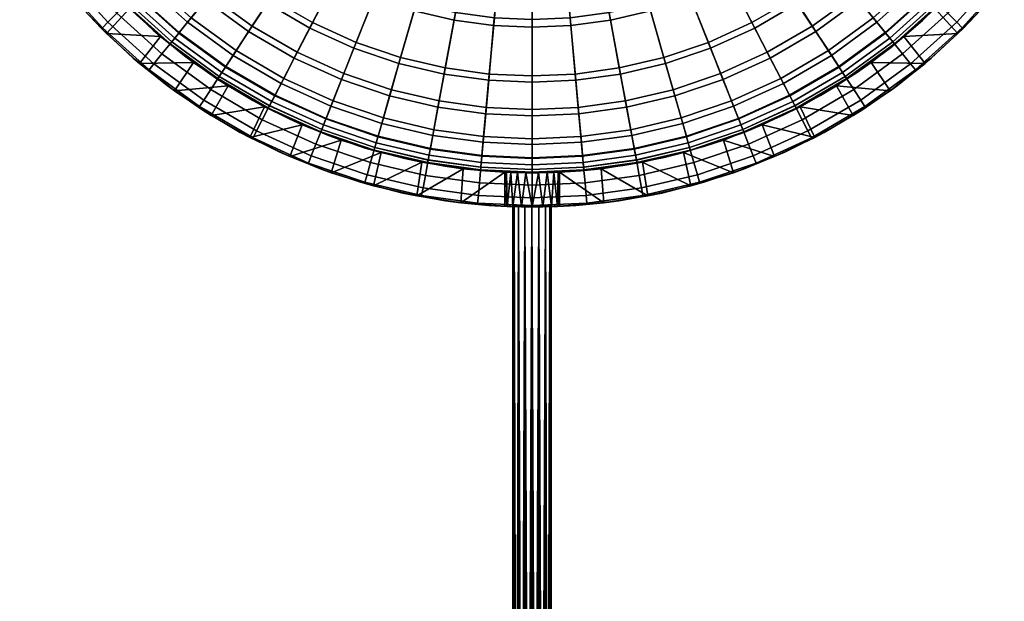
# Model space of a CAD drawing. Header units: millimetres. Extents: x -180 to -2, y -383 to 89.
# Tile 256 of 256: x -166 to -22, y -147 to -62. Entities that reach past the tile are written whole.
import ezdxf

# ---------------------------------------------------------------- set-up
doc = ezdxf.new("R2010")
doc.units = ezdxf.units.MM
doc.header["$MEASUREMENT"] = 0
doc.layers.add('Default', color=7, linetype='Continuous', true_color=0x000000)

msp = doc.modelspace()

# ---------------------------------------------------------------- meshes
at = {"layer": 'Default'}
mesh = msp.add_polyface(dxfattribs=at)
corners = [(-133.87, -48.44, 355.69), (-133.49, -47.93, 357.25), (-138.25, -44.46, 357.38), (-138.67, -44.93, 355.82), (-133.99, -48.56, 354), (-138.81, -45.04, 354.14), (-134, -48.56, 353.61), (-138.82, -45.04, 353.75), (-133.75, -47.97, 348.91), (-138.51, -44.49, 349.04), (-128.46, -50.87, 357.11), (-125.03, -44.87, 368.7), (-129.47, -42.28, 368.82), (-128.78, -51.41, 355.55), (-128.9, -51.54, 353.86), (-128.9, -51.53, 353.47), (-128.71, -50.91, 348.77), (-127.93, -49.15, 344.24), (-132.79, -46.31, 344.38), (-126.6, -46.38, 340.39), (-131.19, -43.7, 340.52), (-123.24, -53.25, 356.96), (-120.43, -46.96, 368.57), (-123.51, -53.81, 355.4), (-123.61, -53.95, 353.71), (-123.61, -53.94, 353.32), (-123.49, -53.29, 348.62), (-122.88, -51.45, 344.1), (-121.84, -48.55, 340.26), (-126.6, -47.1, 353.81), (-126.6, -47.09, 353.49), (-131.26, -44.37, 353.62), (-131.26, -44.38, 353.94), (-121.68, -48.82, 349.95), (-121.24, -47.48, 346.67), (-125.9, -45.36, 346.8), (-126.47, -46.64, 350.08), (-121.77, -49.29, 353.36), (-121.76, -49.3, 353.68), (-121.73, -49.24, 354.22), (-126.56, -47.04, 354.36), (-121.64, -49.05, 354.73), (-126.45, -46.86, 354.86), (-125.44, -52.63, 17.69), (-122.97, -48.85, 18.79), (-127.82, -45.31, 18.79), (-130.66, -48.82, 17.69), (-135.73, -55.07, 16.01), (-135.5, -44.47, 17.69), (-141.18, -50.15, 16.01), (-129.84, -59.37, 16.01), (-123.61, -63.01, 16.01), (-119.91, -55.86, 17.69), (-132.55, -63.51, 15.11), (-138.85, -58.91, 15.11), (-125.88, -67.4, 15.11), (-134.83, -67.01, 14.29), (-141.49, -62.15, 14.29), (-124.83, -51.7, 12.82), (-129.96, -47.95, 12.82), (-127.01, -44.32, 13.96), (-122.27, -47.78, 13.96), (-135.16, -54.36, 11.09), (-140.54, -49.51, 11.09), (-134.7, -43.67, 12.82), (-129.35, -58.61, 11.09), (-123.19, -62.2, 11.09), (-119.4, -54.87, 12.82), (-132.02, -62.71, 10.2), (-138.25, -58.16, 10.2), (-125.44, -66.55, 10.2), (-134.38, -66.31, 9.36), (-140.96, -61.5, 9.36), (-135.9, -68.63, 8.82), (-142.71, -63.66, 8.82)]
mesh.append_faces([[corners[k] for k in face] for face in [(0, 1, 2, 3), (4, 0, 3, 5), (6, 4, 5, 7), (8, 6, 7, 9), (10, 11, 12, 1), (13, 10, 1, 0), (14, 13, 0, 4), (15, 14, 4, 6), (16, 15, 6, 8), (17, 16, 8, 18), (19, 17, 18, 20), (21, 22, 11, 10), (23, 21, 10, 13), (24, 23, 13, 14), (25, 24, 14, 15), (26, 25, 15, 16), (27, 26, 16, 17), (28, 27, 17, 19), (29, 30, 31, 32), (33, 34, 35, 36), (37, 33, 36, 30), (38, 37, 30, 29), (39, 38, 29, 40), (41, 39, 40, 42), (43, 44, 45, 46), (47, 46, 48, 49), (50, 43, 46, 47), (51, 52, 43, 50), (53, 50, 47, 54), (55, 51, 50, 53), (56, 53, 54, 57), (58, 59, 60, 61), (62, 63, 64, 59), (65, 62, 59, 58), (66, 65, 58, 67), (68, 69, 62, 65), (70, 68, 65, 66), (71, 72, 69, 68), (73, 74, 72, 71)]])
mesh = msp.add_polyface(dxfattribs=at)
corners = [(-145.45, -64.25), (-148.54, -68.19), (-153.35, -63.82), (-154.2, -55.68), (-161.96, -54.1), (-158.08, -50.94), (-165.71, -48.79), (-149.98, -60.13), (-157.83, -59.12), (-156.03, -52.77, 13.52), (-153.18, -50.46, 14.29), (-158.03, -43.81, 14.29), (-161.11, -45.82, 13.52), (-150.23, -59.2, 13.52), (-147.64, -56.61, 14.29), (-157.83, -54.23, 12.29), (-163.04, -47.08, 12.29), (-151.87, -60.84, 12.29), (-159.25, -55.39, 10.34), (-164.58, -48.09, 10.34), (-153.17, -62.14, 10.34), (-160.14, -56.11, 7.71), (-165.54, -48.71, 7.71), (-153.97, -62.95, 7.71), (-147.14, -69.11, 7.71), (-146.42, -68.22, 10.34), (-158.44, -58.42, 6.06), (-154.11, -63.08, 6.06), (-149.44, -67.42, 6.06), (-166.07, -48.23, 6.06), (-162.44, -53.46, 6.06), (-149.01, -57.98, 8.82), (-154.69, -51.68, 8.82), (-152.53, -49.93, 9.36), (-147.05, -56.02, 9.36), (-154.76, -51.74, 8.79), (-159.73, -44.92, 8.79), (-159.66, -44.87, 8.82), (-149.07, -58.04, 8.79), (-155.49, -52.33, 8.3), (-160.52, -45.43, 8.3), (-149.74, -58.71, 8.3), (-156.04, -52.78, 7.54), (-161.11, -45.82, 7.54), (-150.24, -59.21, 7.54), (-156.34, -53.02, 6.71), (-161.44, -46.03, 6.71), (-150.51, -59.48, 6.71), (-158.66, -50.16, 5.89), (-162.05, -45.24, 5.89), (-154.94, -54.83, 5.89), (-150.89, -59.22, 5.89), (-158.08, -50.94), (-158.66, -50.16, 5.89), (-154.94, -54.83, 5.89), (-154.2, -55.68), (-150.89, -59.22, 5.89), (-149.98, -60.13), (-165.71, -48.79), (-161.96, -54.1), (-162.44, -53.46, 6.06), (-166.07, -48.23, 6.06), (-157.83, -59.12), (-153.35, -63.82), (-154.11, -63.08, 6.06), (-158.44, -58.42, 6.06), (-148.54, -68.19), (-149.44, -67.42, 6.06)]
mesh.append_faces([[corners[k] for k in face] for face in [(0, 1, 2, 2), (3, 4, 5, 5), (6, 5, 4, 4), (3, 7, 8, 8), (2, 8, 7, 7), (4, 3, 8, 8), (9, 10, 11, 12), (13, 14, 10, 9), (15, 9, 12, 16), (17, 13, 9, 15), (18, 15, 16, 19), (20, 17, 15, 18), (21, 18, 19, 22), (23, 20, 18, 21), (24, 25, 20, 23), (23, 21, 26, 27), (24, 23, 27, 28), (29, 30, 22, 22), (30, 21, 22, 22), (21, 30, 26, 26), (31, 32, 33, 34), (35, 36, 37, 32), (38, 35, 32, 31), (39, 40, 36, 35), (41, 39, 35, 38), (42, 43, 40, 39), (44, 42, 39, 41), (45, 46, 43, 42), (47, 45, 42, 44), (45, 48, 49, 46), (48, 45, 50, 50), (47, 50, 45, 45), (50, 47, 51, 51), (52, 53, 54, 55), (55, 54, 56, 57), (58, 59, 60, 61), (62, 63, 64, 65), (63, 66, 67, 64), (59, 62, 65, 60)]])
mesh = msp.add_polyface(dxfattribs=at)
corners = [(-135.55, -71.47), (-138.03, -75.82), (-143.42, -72.2), (-140.63, -68.04), (-148.54, -68.19), (-145.45, -64.25), (-153.35, -63.82), (-149.98, -60.13), (-144.68, -53.65, 15.11), (-141.18, -50.15, 16.01), (-146.09, -44.71, 16.01), (-149.93, -47.82, 15.11), (-138.85, -58.91, 15.11), (-135.73, -55.07, 16.01), (-147.64, -56.61, 14.29), (-153.18, -50.46, 14.29), (-141.49, -62.15, 14.29), (-143.8, -65, 13.52), (-150.23, -59.2, 13.52), (-136.85, -70.08, 13.52), (-134.83, -67.01, 14.29), (-145.26, -66.8, 12.29), (-151.87, -60.84, 12.29), (-138.11, -72.01, 12.29), (-146.42, -68.22, 10.34), (-153.17, -62.14, 10.34), (-139.12, -73.55, 10.34), (-139.74, -74.51, 7.71), (-147.14, -69.11, 7.71), (-144.49, -71.41, 6.06), (-139.26, -75.04, 6.06), (-149.44, -67.42, 6.06), (-144, -52.98, 10.2), (-149.19, -47.22, 10.2), (-145.39, -44.13, 11.09), (-140.54, -49.51, 11.09), (-138.25, -58.16, 10.2), (-135.16, -54.36, 11.09), (-147.05, -56.02, 9.36), (-152.53, -49.93, 9.36), (-140.96, -61.5, 9.36), (-142.71, -63.66, 8.82), (-149.01, -57.98, 8.82), (-142.77, -63.73, 8.79), (-149.07, -58.04, 8.79), (-135.95, -68.71, 8.79), (-135.9, -68.63, 8.82), (-143.36, -64.46, 8.3), (-149.74, -58.71, 8.3), (-136.46, -69.49, 8.3), (-143.81, -65.01, 7.54), (-150.24, -59.21, 7.54), (-136.85, -70.08, 7.54), (-144.05, -65.31, 6.71), (-150.51, -59.48, 6.71), (-137.06, -70.41, 6.71), (-146.55, -63.31, 5.89), (-150.89, -59.22, 5.89), (-137.04, -70.52, 5.89), (-141.92, -67.08, 5.89), (-145.45, -64.25), (-146.55, -63.31, 5.89), (-141.92, -67.08, 5.89), (-140.63, -68.04), (-137.04, -70.52, 5.89), (-135.55, -71.47), (-149.98, -60.13), (-150.89, -59.22, 5.89), (-143.42, -72.2), (-138.03, -75.82), (-139.26, -75.04, 6.06), (-144.49, -71.41, 6.06), (-148.54, -68.19), (-149.44, -67.42, 6.06)]
mesh.append_faces([[corners[k] for k in face] for face in [(0, 1, 2, 2), (3, 0, 2, 2), (4, 5, 3, 3), (5, 6, 7, 7), (4, 3, 2, 2), (8, 9, 10, 11), (12, 13, 9, 8), (14, 8, 11, 15), (16, 12, 8, 14), (17, 16, 14, 18), (19, 20, 16, 17), (21, 17, 18, 22), (23, 19, 17, 21), (24, 21, 22, 25), (26, 23, 21, 24), (27, 26, 24, 28), (27, 28, 29, 30), (28, 31, 29, 29), (32, 33, 34, 35), (36, 32, 35, 37), (38, 39, 33, 32), (40, 38, 32, 36), (41, 42, 38, 40), (43, 44, 42, 41), (45, 43, 41, 46), (47, 48, 44, 43), (49, 47, 43, 45), (50, 51, 48, 47), (52, 50, 47, 49), (53, 54, 51, 50), (55, 53, 50, 52), (53, 56, 57, 54), (55, 58, 59, 53), (56, 53, 59, 59), (60, 61, 62, 63), (63, 62, 64, 65), (66, 67, 61, 60), (68, 69, 70, 71), (72, 68, 71, 73)]])
mesh = msp.add_polyface(dxfattribs=at)
corners = [(-41.42, -68.04), (-38.64, -72.2), (-46.51, -71.47), (-59.09, -48.85, 18.79), (-61.71, -44.84, 20.18), (-66.42, -47.59, 20.18), (-64.22, -51.85, 18.79), (-56.62, -52.63, 17.69), (-62.15, -55.86, 17.69), (-51.39, -48.82, 17.69), (-54.24, -45.31, 18.79), (-58.45, -63.01, 16.01), (-67.88, -58.47, 17.69), (-64.92, -65.95, 16.01), (-52.22, -59.37, 16.01), (-46.32, -55.07, 16.01), (-40.87, -50.15, 16.01), (-46.56, -44.47, 17.69), (-56.18, -67.4, 15.11), (-63.1, -70.55, 15.11), (-49.51, -63.51, 15.11), (-43.2, -58.91, 15.11), (-54.26, -71.11, 14.29), (-61.56, -74.43, 14.29), (-47.22, -67.01, 14.29), (-40.57, -62.15, 14.29), (-45.21, -70.08, 13.52), (-52.57, -74.37, 13.52), (-38.25, -65, 13.52), (-59.79, -47.78, 13.96), (-64.81, -50.71, 13.96), (-67.1, -46.28, 15.4), (-62.52, -43.6, 15.4), (-57.23, -51.7, 12.82), (-62.66, -54.87, 12.82), (-52.1, -47.95, 12.82), (-55.04, -44.32, 13.96), (-52.71, -58.61, 11.09), (-58.87, -62.2, 11.09), (-46.89, -54.36, 11.09), (-41.52, -49.51, 11.09), (-47.35, -43.67, 12.82), (-56.62, -66.55, 10.2), (-63.45, -69.66, 10.2), (-65.25, -65.11, 11.09), (-50.03, -62.71, 10.2), (-43.81, -58.16, 10.2), (-38.05, -52.98, 10.2), (-54.64, -70.37, 9.36), (-61.87, -73.66, 9.36), (-47.68, -66.31, 9.36), (-41.1, -61.5, 9.36), (-46.16, -68.63, 8.82), (-53.37, -72.84, 8.82), (-39.35, -63.66, 8.82), (-46.11, -68.71, 8.79), (-53.33, -72.92, 8.79), (-39.29, -63.73, 8.79), (-45.6, -69.49, 8.3), (-52.89, -73.75, 8.3), (-38.7, -64.46, 8.3), (-45.21, -70.08, 7.54), (-52.57, -74.38, 7.54), (-45, -70.41, 6.71), (-38.01, -65.31, 6.71), (-43.58, -69.56, 5.89), (-48.81, -72.86, 5.89), (-46.51, -71.47), (-48.81, -72.86, 5.89), (-43.58, -69.56, 5.89), (-41.42, -68.04)]
mesh.append_faces([[corners[k] for k in face] for face in [(0, 1, 2, 2), (3, 4, 5, 6), (7, 3, 6, 8), (9, 10, 3, 7), (11, 8, 12, 13), (14, 7, 8, 11), (15, 9, 7, 14), (16, 17, 9, 15), (18, 11, 13, 19), (20, 14, 11, 18), (21, 15, 14, 20), (22, 18, 19, 23), (24, 20, 18, 22), (25, 21, 20, 24), (26, 24, 22, 27), (28, 25, 24, 26), (29, 30, 31, 32), (33, 34, 30, 29), (35, 33, 29, 36), (37, 38, 34, 33), (39, 37, 33, 35), (40, 39, 35, 41), (42, 43, 44, 38), (45, 42, 38, 37), (46, 45, 37, 39), (47, 46, 39, 40), (48, 49, 43, 42), (50, 48, 42, 45), (51, 50, 45, 46), (52, 53, 48, 50), (54, 52, 50, 51), (55, 56, 53, 52), (57, 55, 52, 54), (58, 59, 56, 55), (60, 58, 55, 57), (61, 62, 59, 58), (63, 64, 65, 65), (65, 66, 63, 63), (67, 68, 69, 70)]])
mesh = msp.add_polyface(dxfattribs=at)
corners = [(-80.91, -53.95, 352.52), (-80.91, -53.81, 354.21), (-86.29, -55.64, 354.36), (-86.3, -55.78, 352.67), (-80.92, -53.94, 352.13), (-86.31, -55.77, 352.28), (-80.41, -57.39, 18.79), (-81.28, -52.68, 20.18), (-86.21, -53.36, 20.18), (-85.78, -58.13, 18.79), (-74.97, -56.12, 18.79), (-76.29, -51.51, 20.18), (-79.59, -61.84, 17.69), (-85.38, -62.63, 17.69), (-73.72, -60.46, 17.69), (-67.88, -58.47, 17.69), (-69.54, -54.27, 18.79), (-62.15, -55.86, 17.69), (-64.22, -51.85, 18.79), (-78.12, -69.74, 16.01), (-84.66, -70.64, 16.01), (-71.51, -68.19, 16.01), (-64.92, -65.95, 16.01), (-77.22, -74.61, 15.11), (-84.21, -75.57, 15.11), (-70.15, -72.95, 15.11), (-63.1, -70.55, 15.11), (-76.46, -78.72, 14.29), (-83.84, -79.73, 14.29), (-69, -76.96, 14.29), (-61.56, -74.43, 14.29), (-60.21, -77.85, 13.52), (-67.99, -80.5, 13.52), (-80.64, -56.14, 13.96), (-85.9, -56.86, 13.96), (-86.35, -51.89, 15.4), (-81.55, -51.23, 15.4), (-79.79, -60.73, 12.82), (-85.48, -61.52, 12.82), (-74.03, -59.38, 12.82), (-75.32, -54.89, 13.96), (-68.29, -57.43, 12.82), (-70.01, -53.08, 13.96), (-62.66, -54.87, 12.82), (-64.81, -50.71, 13.96), (-78.29, -68.85, 11.09), (-84.74, -69.74, 11.09), (-71.76, -67.32, 11.09), (-65.25, -65.11, 11.09), (-58.87, -62.2, 11.09), (-77.4, -73.67, 10.2), (-84.3, -74.62, 10.2), (-70.41, -72.03, 10.2), (-63.45, -69.66, 10.2), (-76.61, -77.9, 9.36), (-83.91, -78.9, 9.36), (-69.23, -76.16, 9.36), (-61.87, -73.66, 9.36), (-68.47, -78.83, 8.82), (-76.11, -80.63, 8.82), (-60.85, -76.24, 8.82), (-60.81, -76.32, 8.79), (-68.44, -78.92, 8.79), (-60.47, -77.2, 8.3), (-68.18, -79.82, 8.3), (-60.21, -77.85, 7.54), (-67.99, -80.5, 7.54), (-60.06, -78.21, 6.71), (-67.88, -80.87, 6.71)]
mesh.append_faces([[corners[k] for k in face] for face in [(0, 1, 2, 3), (4, 0, 3, 5), (6, 7, 8, 9), (10, 11, 7, 6), (12, 6, 9, 13), (14, 10, 6, 12), (15, 16, 10, 14), (17, 18, 16, 15), (19, 12, 13, 20), (21, 14, 12, 19), (22, 15, 14, 21), (23, 19, 20, 24), (25, 21, 19, 23), (26, 22, 21, 25), (27, 23, 24, 28), (29, 25, 23, 27), (30, 26, 25, 29), (31, 30, 29, 32), (33, 34, 35, 36), (37, 38, 34, 33), (39, 37, 33, 40), (41, 39, 40, 42), (43, 41, 42, 44), (45, 46, 38, 37), (47, 45, 37, 39), (48, 47, 39, 41), (49, 48, 41, 43), (50, 51, 46, 45), (52, 50, 45, 47), (53, 52, 47, 48), (54, 55, 51, 50), (56, 54, 50, 52), (57, 56, 52, 53), (58, 59, 54, 56), (60, 58, 56, 57), (61, 62, 58, 60), (63, 64, 62, 61), (65, 66, 64, 63), (67, 68, 66, 65)]])
mesh = msp.add_polyface(dxfattribs=at)
corners = [(-33.52, -68.19), (-38.64, -72.2), (-41.42, -68.04), (-28.71, -63.82), (-36.61, -64.25), (-32.08, -60.13), (-24.23, -59.12), (-27.86, -55.68), (-34.42, -56.61, 14.29), (-37.38, -53.65, 15.11), (-43.2, -58.91, 15.11), (-40.57, -62.15, 14.29), (-31.82, -59.2, 13.52), (-38.25, -65, 13.52), (-36.8, -66.8, 12.29), (-45.21, -70.08, 13.52), (-43.95, -72.01, 12.29), (-30.19, -60.84, 12.29), (-35.64, -68.22, 10.34), (-42.94, -73.55, 10.34), (-28.89, -62.14, 10.34), (-22.8, -55.39, 10.34), (-24.23, -54.23, 12.29), (-34.92, -69.11, 7.71), (-42.32, -74.51, 7.71), (-28.08, -62.95, 7.71), (-21.92, -56.11, 7.71), (-42.8, -75.04, 6.06), (-37.57, -71.41, 6.06), (-32.61, -67.42, 6.06), (-27.95, -63.08, 6.06), (-23.61, -58.42, 6.06), (-35.01, -56.02, 9.36), (-41.1, -61.5, 9.36), (-43.81, -58.16, 10.2), (-38.05, -52.98, 10.2), (-33.05, -57.98, 8.82), (-39.35, -63.66, 8.82), (-32.98, -58.04, 8.79), (-39.29, -63.73, 8.79), (-32.32, -58.71, 8.3), (-38.7, -64.46, 8.3), (-38.25, -65.01, 7.54), (-45.21, -70.08, 7.54), (-45.6, -69.49, 8.3), (-31.82, -59.21, 7.54), (-38.01, -65.31, 6.71), (-45, -70.41, 6.71), (-31.55, -59.48, 6.71), (-33.91, -61.87, 5.89), (-38.6, -65.89, 5.89), (-43.58, -69.56, 5.89), (-29.52, -57.51, 5.89), (-41.42, -68.04), (-43.58, -69.56, 5.89), (-38.6, -65.89, 5.89), (-36.61, -64.25), (-32.08, -60.13), (-33.91, -61.87, 5.89), (-29.52, -57.51, 5.89), (-27.86, -55.68), (-44.03, -75.82), (-38.64, -72.2), (-37.57, -71.41, 6.06), (-42.8, -75.04, 6.06), (-33.52, -68.19), (-32.61, -67.42, 6.06), (-28.71, -63.82), (-24.23, -59.12), (-23.61, -58.42, 6.06), (-27.95, -63.08, 6.06)]
mesh.append_faces([[corners[k] for k in face] for face in [(0, 1, 2, 2), (3, 0, 4, 4), (2, 4, 0, 0), (5, 3, 4, 4), (6, 5, 7, 7), (3, 5, 6, 6), (8, 9, 10, 11), (12, 8, 11, 13), (14, 13, 15, 16), (17, 12, 13, 14), (18, 14, 16, 19), (20, 17, 14, 18), (21, 22, 17, 20), (23, 18, 19, 24), (25, 20, 18, 23), (26, 21, 20, 25), (23, 24, 27, 28), (25, 23, 29, 30), (26, 25, 30, 31), (23, 28, 29, 29), (32, 33, 34, 35), (36, 37, 33, 32), (38, 39, 37, 36), (40, 41, 39, 38), (42, 43, 44, 41), (45, 42, 41, 40), (46, 47, 43, 42), (48, 46, 42, 45), (46, 48, 49, 49), (46, 50, 51, 51), (49, 50, 46, 46), (52, 49, 48, 48), (53, 54, 55, 56), (57, 58, 59, 60), (56, 55, 58, 57), (61, 62, 63, 64), (62, 65, 66, 63), (67, 68, 69, 70), (65, 67, 70, 66)]])
mesh = msp.add_polyface(dxfattribs=at)
corners = [(-112.81, -57.05, 353.41), (-112.74, -56.91, 355.1), (-118.13, -55.64, 355.25), (-118.22, -55.78, 353.56), (-112.82, -57.04, 353.02), (-118.22, -55.77, 353.17), (-107.41, -57.64, 354.95), (-107.31, -57.04, 356.52), (-112.58, -56.31, 356.67), (-107.47, -57.79, 353.26), (-107.48, -57.78, 352.87), (-107.55, -57.08, 348.18), (-112.82, -56.35, 348.32), (-102.21, -57.88, 354.8), (-102.17, -57.27, 356.38), (-102.26, -58.02, 353.12), (-102.27, -58.01, 352.73), (-102.4, -57.31, 348.03), (-102.52, -55.33, 343.53), (-107.49, -55.11, 343.67), (-108.33, -60.46, 17.69), (-107.09, -56.12, 18.79), (-112.51, -54.27, 18.79), (-114.18, -58.47, 17.69), (-102.47, -61.84, 17.69), (-101.65, -57.39, 18.79), (-117.14, -65.95, 16.01), (-119.91, -55.86, 17.69), (-123.61, -63.01, 16.01), (-110.55, -68.19, 16.01), (-103.93, -69.74, 16.01), (-118.96, -70.55, 15.11), (-125.88, -67.4, 15.11), (-111.91, -72.95, 15.11), (-104.83, -74.61, 15.11), (-113.06, -76.96, 14.29), (-120.5, -74.43, 14.29), (-105.6, -78.72, 14.29), (-114.07, -80.5, 13.52), (-121.85, -77.85, 13.52), (-106.26, -82.33, 13.52), (-102.27, -60.73, 12.82), (-108.02, -59.38, 12.82), (-106.74, -54.89, 13.96), (-101.42, -56.14, 13.96), (-116.8, -65.11, 11.09), (-123.19, -62.2, 11.09), (-119.4, -54.87, 12.82), (-113.76, -57.43, 12.82), (-110.3, -67.32, 11.09), (-103.77, -68.85, 11.09), (-118.61, -69.66, 10.2), (-125.44, -66.55, 10.2), (-111.64, -72.03, 10.2), (-104.66, -73.67, 10.2), (-112.83, -76.16, 9.36), (-120.19, -73.66, 9.36), (-105.44, -77.9, 9.36), (-113.59, -78.83, 8.82), (-121.21, -76.24, 8.82), (-105.95, -80.63, 8.82), (-113.62, -78.92, 8.79), (-121.24, -76.32, 8.79), (-113.87, -79.82, 8.3), (-121.59, -77.2, 8.3), (-114.07, -80.5, 7.54), (-121.85, -77.85, 7.54), (-114.17, -80.87, 6.71), (-121.99, -78.21, 6.71), (-115.47, -80.58, 5.89), (-121.12, -78.64, 5.89)]
mesh.append_faces([[corners[k] for k in face] for face in [(0, 1, 2, 3), (4, 0, 3, 5), (6, 7, 8, 1), (9, 6, 1, 0), (10, 9, 0, 4), (11, 10, 4, 12), (13, 14, 7, 6), (15, 13, 6, 9), (16, 15, 9, 10), (17, 16, 10, 11), (18, 17, 11, 19), (20, 21, 22, 23), (24, 25, 21, 20), (26, 23, 27, 28), (29, 20, 23, 26), (30, 24, 20, 29), (31, 26, 28, 32), (33, 29, 26, 31), (34, 30, 29, 33), (35, 33, 31, 36), (37, 34, 33, 35), (38, 35, 36, 39), (40, 37, 35, 38), (41, 42, 43, 44), (45, 46, 47, 48), (49, 45, 48, 42), (50, 49, 42, 41), (51, 52, 46, 45), (53, 51, 45, 49), (54, 53, 49, 50), (55, 56, 51, 53), (57, 55, 53, 54), (58, 59, 56, 55), (60, 58, 55, 57), (61, 62, 59, 58), (63, 64, 62, 61), (65, 66, 64, 63), (67, 68, 66, 65), (67, 69, 70, 68)]])
mesh = msp.add_polyface(dxfattribs=at)
corners = [(-97.01, -57.64, 354.66), (-97.02, -57.04, 356.23), (-102.17, -57.27, 356.38), (-102.21, -57.88, 354.8), (-97.05, -57.79, 352.97), (-102.26, -58.02, 353.12), (-97.06, -57.78, 352.58), (-102.27, -58.01, 352.73), (-97.25, -57.08, 347.89), (-102.4, -57.31, 348.03), (-97.55, -55.11, 343.39), (-102.52, -55.33, 343.53), (-91.68, -56.91, 354.51), (-91.75, -56.31, 356.09), (-91.7, -57.05, 352.82), (-91.72, -57.04, 352.43), (-91.97, -56.35, 347.74), (-86.29, -55.64, 354.36), (-86.41, -55.06, 355.94), (-86.3, -55.78, 352.67), (-86.31, -55.77, 352.28), (-86.64, -55.1, 347.59), (-96.68, -62.63, 17.69), (-96.27, -58.13, 18.79), (-101.65, -57.39, 18.79), (-102.47, -61.84, 17.69), (-91.03, -62.89, 17.69), (-91.03, -58.37, 18.79), (-85.38, -62.63, 17.69), (-85.78, -58.13, 18.79), (-97.4, -70.64, 16.01), (-103.93, -69.74, 16.01), (-91.03, -70.93, 16.01), (-84.66, -70.64, 16.01), (-97.85, -75.57, 15.11), (-104.83, -74.61, 15.11), (-91.03, -75.87, 15.11), (-84.21, -75.57, 15.11), (-98.22, -79.73, 14.29), (-105.6, -78.72, 14.29), (-91.03, -80.05, 14.29), (-83.84, -79.73, 14.29), (-96.58, -61.52, 12.82), (-102.27, -60.73, 12.82), (-101.42, -56.14, 13.96), (-96.16, -56.86, 13.96), (-91.03, -61.77, 12.82), (-91.03, -57.09, 13.96), (-85.48, -61.52, 12.82), (-85.9, -56.86, 13.96), (-97.32, -69.74, 11.09), (-103.77, -68.85, 11.09), (-91.03, -70.02, 11.09), (-84.74, -69.74, 11.09), (-97.76, -74.62, 10.2), (-104.66, -73.67, 10.2), (-91.03, -74.92, 10.2), (-84.3, -74.62, 10.2), (-98.15, -78.9, 9.36), (-105.44, -77.9, 9.36), (-91.03, -79.22, 9.36), (-83.91, -78.9, 9.36), (-91.03, -82, 8.82), (-98.4, -81.66, 8.82), (-83.66, -81.66, 8.82)]
mesh.append_faces([[corners[k] for k in face] for face in [(0, 1, 2, 3), (4, 0, 3, 5), (6, 4, 5, 7), (8, 6, 7, 9), (10, 8, 9, 11), (12, 13, 1, 0), (14, 12, 0, 4), (15, 14, 4, 6), (16, 15, 6, 8), (17, 18, 13, 12), (19, 17, 12, 14), (20, 19, 14, 15), (21, 20, 15, 16), (22, 23, 24, 25), (26, 27, 23, 22), (28, 29, 27, 26), (30, 22, 25, 31), (32, 26, 22, 30), (33, 28, 26, 32), (34, 30, 31, 35), (36, 32, 30, 34), (37, 33, 32, 36), (38, 34, 35, 39), (40, 36, 34, 38), (41, 37, 36, 40), (42, 43, 44, 45), (46, 42, 45, 47), (48, 46, 47, 49), (50, 51, 43, 42), (52, 50, 42, 46), (53, 52, 46, 48), (54, 55, 51, 50), (56, 54, 50, 52), (57, 56, 52, 53), (58, 59, 55, 54), (60, 58, 54, 56), (61, 60, 56, 57), (62, 63, 58, 60), (64, 62, 60, 61)]])
mesh = msp.add_polyface(dxfattribs=at)
corners = [(-135.55, -71.47), (-130.24, -74.52), (-138.03, -75.82), (-132.38, -79.04), (-124.71, -77.17), (-126.52, -81.84), (-119.01, -79.42), (-127.8, -71.11, 14.29), (-125.88, -67.4, 15.11), (-132.55, -63.51, 15.11), (-134.83, -67.01, 14.29), (-120.5, -74.43, 14.29), (-118.96, -70.55, 15.11), (-129.48, -74.37, 13.52), (-136.85, -70.08, 13.52), (-121.85, -77.85, 13.52), (-130.55, -76.43, 12.29), (-138.11, -72.01, 12.29), (-122.7, -80, 12.29), (-131.39, -78.06, 10.34), (-139.12, -73.55, 10.34), (-123.38, -81.71, 10.34), (-131.91, -79.07, 7.71), (-139.74, -74.51, 7.71), (-123.8, -82.77, 7.71), (-128.09, -81.14, 6.06), (-122.2, -83.58, 6.06), (-139.26, -75.04, 6.06), (-133.78, -78.29, 6.06), (-127.41, -70.37, 9.36), (-134.38, -66.31, 9.36), (-132.02, -62.71, 10.2), (-125.44, -66.55, 10.2), (-120.19, -73.66, 9.36), (-118.61, -69.66, 10.2), (-128.69, -72.84, 8.82), (-135.9, -68.63, 8.82), (-121.21, -76.24, 8.82), (-128.73, -72.92, 8.79), (-135.95, -68.71, 8.79), (-121.24, -76.32, 8.79), (-129.16, -73.75, 8.3), (-136.46, -69.49, 8.3), (-121.59, -77.2, 8.3), (-129.49, -74.38, 7.54), (-136.85, -70.08, 7.54), (-121.85, -77.85, 7.54), (-129.66, -74.72, 6.71), (-137.06, -70.41, 6.71), (-121.99, -78.21, 6.71), (-131.93, -73.6, 5.89), (-137.04, -70.52, 5.89), (-121.12, -78.64, 5.89), (-126.62, -76.31, 5.89), (-130.24, -74.52), (-131.93, -73.6, 5.89), (-126.62, -76.31, 5.89), (-124.71, -77.17), (-121.12, -78.64, 5.89), (-119.01, -79.42), (-135.55, -71.47), (-137.04, -70.52, 5.89), (-138.03, -75.82), (-132.38, -79.04), (-133.78, -78.29, 6.06), (-139.26, -75.04, 6.06), (-126.52, -81.84), (-120.47, -84.21), (-122.2, -83.58, 6.06), (-128.09, -81.14, 6.06)]
mesh.append_faces([[corners[k] for k in face] for face in [(0, 1, 2, 2), (3, 4, 5, 5), (2, 1, 3, 3), (1, 4, 3, 3), (6, 5, 4, 4), (7, 8, 9, 10), (11, 12, 8, 7), (13, 7, 10, 14), (15, 11, 7, 13), (16, 13, 14, 17), (18, 15, 13, 16), (19, 16, 17, 20), (21, 18, 16, 19), (22, 19, 20, 23), (24, 21, 19, 22), (24, 22, 25, 26), (22, 23, 27, 28), (22, 28, 25, 25), (29, 30, 31, 32), (33, 29, 32, 34), (35, 36, 30, 29), (37, 35, 29, 33), (38, 39, 36, 35), (40, 38, 35, 37), (41, 42, 39, 38), (43, 41, 38, 40), (44, 45, 42, 41), (46, 44, 41, 43), (47, 48, 45, 44), (49, 47, 44, 46), (47, 50, 51, 48), (49, 52, 53, 47), (53, 50, 47, 47), (54, 55, 56, 57), (57, 56, 58, 59), (60, 61, 55, 54), (62, 63, 64, 65), (66, 67, 68, 69), (63, 66, 69, 64)]])
mesh = msp.add_polyface(dxfattribs=at)
corners = [(-55.54, -81.84), (-61.59, -84.21), (-63.05, -79.42), (-49.67, -79.04), (-57.35, -77.17), (-44.03, -75.82), (-51.82, -74.52), (-46.51, -71.47), (-38.64, -72.2), (-52.57, -74.37, 13.52), (-54.26, -71.11, 14.29), (-61.56, -74.43, 14.29), (-60.21, -77.85, 13.52), (-59.36, -80, 12.29), (-67.99, -80.5, 13.52), (-67.35, -82.72, 12.29), (-51.51, -76.43, 12.29), (-43.95, -72.01, 12.29), (-45.21, -70.08, 13.52), (-58.68, -81.71, 10.34), (-66.85, -84.49, 10.34), (-50.67, -78.06, 10.34), (-42.94, -73.55, 10.34), (-58.26, -82.77, 7.71), (-66.53, -85.58, 7.71), (-50.14, -79.07, 7.71), (-42.32, -74.51, 7.71), (-59.85, -83.58, 6.06), (-53.97, -81.14, 6.06), (-48.28, -78.29, 6.06), (-42.8, -75.04, 6.06), (-65.9, -85.59, 6.06), (-53.37, -72.84, 8.82), (-60.85, -76.24, 8.82), (-61.87, -73.66, 9.36), (-54.64, -70.37, 9.36), (-53.33, -72.92, 8.79), (-60.81, -76.32, 8.79), (-52.89, -73.75, 8.3), (-60.47, -77.2, 8.3), (-52.57, -74.38, 7.54), (-60.21, -77.85, 7.54), (-52.39, -74.72, 6.71), (-60.06, -78.21, 6.71), (-45, -70.41, 6.71), (-45.21, -70.08, 7.54), (-54.28, -75.76, 5.89), (-48.81, -72.86, 5.89), (-65.76, -80.32, 5.89), (-67.88, -80.87, 6.71), (-59.93, -78.25, 5.89), (-63.05, -79.42), (-65.76, -80.32, 5.89), (-59.93, -78.25, 5.89), (-57.35, -77.17), (-54.28, -75.76, 5.89), (-51.82, -74.52), (-48.81, -72.86, 5.89), (-46.51, -71.47), (-61.59, -84.21), (-55.54, -81.84), (-53.97, -81.14, 6.06), (-59.85, -83.58, 6.06), (-49.67, -79.04), (-48.28, -78.29, 6.06), (-44.03, -75.82), (-42.8, -75.04, 6.06)]
mesh.append_faces([[corners[k] for k in face] for face in [(0, 1, 2, 2), (3, 0, 4, 4), (2, 4, 0, 0), (5, 3, 6, 6), (4, 6, 3, 3), (7, 5, 6, 6), (5, 7, 8, 8), (9, 10, 11, 12), (13, 12, 14, 15), (16, 9, 12, 13), (17, 18, 9, 16), (19, 13, 15, 20), (21, 16, 13, 19), (22, 17, 16, 21), (23, 19, 20, 24), (25, 21, 19, 23), (26, 22, 21, 25), (25, 23, 27, 28), (26, 25, 29, 30), (23, 24, 31, 27), (25, 28, 29, 29), (32, 33, 34, 35), (36, 37, 33, 32), (38, 39, 37, 36), (40, 41, 39, 38), (42, 43, 41, 40), (44, 42, 40, 45), (43, 42, 46, 46), (47, 42, 44, 44), (48, 49, 43, 43), (43, 50, 48, 48), (46, 42, 47, 47), (46, 50, 43, 43), (51, 52, 53, 54), (54, 53, 55, 56), (56, 55, 57, 58), (59, 60, 61, 62), (60, 63, 64, 61), (63, 65, 66, 64)]])
mesh = msp.add_polyface(dxfattribs=at)
corners = [(-74.13, -87.59), (-80.55, -88.59), (-80.92, -83.6), (-67.8, -86.13), (-74.87, -82.64), (-68.9, -81.24), (-61.59, -84.21), (-87.03, -84.11), (-63.05, -79.42), (-75.79, -82.33, 13.52), (-76.46, -78.72, 14.29), (-83.84, -79.73, 14.29), (-83.51, -83.39, 13.52), (-67.99, -80.5, 13.52), (-69, -76.96, 14.29), (-75.37, -84.6, 12.29), (-83.3, -85.69, 12.29), (-67.35, -82.72, 12.29), (-75.04, -86.41, 10.34), (-83.13, -87.52, 10.34), (-66.85, -84.49, 10.34), (-74.83, -87.53, 7.71), (-83.03, -88.66, 7.71), (-66.53, -85.58, 7.71), (-72.07, -87.17, 6.06), (-65.9, -85.59, 6.06), (-84.66, -88.98, 6.06), (-78.33, -88.3, 6.06), (-76.11, -80.63, 8.82), (-83.66, -81.66, 8.82), (-83.91, -78.9, 9.36), (-76.61, -77.9, 9.36), (-76.09, -80.72, 8.79), (-83.65, -81.75, 8.79), (-68.44, -78.92, 8.79), (-68.47, -78.83, 8.82), (-75.92, -81.64, 8.3), (-83.57, -82.69, 8.3), (-68.18, -79.82, 8.3), (-75.79, -82.34, 7.54), (-83.5, -83.4, 7.54), (-67.99, -80.5, 7.54), (-75.72, -82.72, 6.71), (-83.47, -83.78, 6.71), (-67.88, -80.87, 6.71), (-71.73, -81.96, 5.89), (-77.79, -83.16, 5.89), (-65.76, -80.32, 5.89), (-83.93, -83.9, 5.89), (-80.92, -83.6), (-83.93, -83.9, 5.89), (-77.79, -83.16, 5.89), (-74.87, -82.64), (-71.73, -81.96, 5.89), (-68.9, -81.24), (-65.76, -80.32, 5.89), (-63.05, -79.42), (-80.55, -88.59), (-74.13, -87.59), (-72.07, -87.17, 6.06), (-78.33, -88.3, 6.06), (-67.8, -86.13), (-65.9, -85.59, 6.06), (-61.59, -84.21), (-59.85, -83.58, 6.06), (-84.66, -88.98, 6.06)]
mesh.append_faces([[corners[k] for k in face] for face in [(0, 1, 2, 2), (3, 0, 4, 4), (5, 6, 3, 3), (1, 7, 2, 2), (6, 5, 8, 8), (3, 4, 5, 5), (0, 2, 4, 4), (9, 10, 11, 12), (13, 14, 10, 9), (15, 9, 12, 16), (17, 13, 9, 15), (18, 15, 16, 19), (20, 17, 15, 18), (21, 18, 19, 22), (23, 20, 18, 21), (23, 21, 24, 25), (21, 22, 26, 27), (21, 27, 24, 24), (28, 29, 30, 31), (32, 33, 29, 28), (34, 32, 28, 35), (36, 37, 33, 32), (38, 36, 32, 34), (39, 40, 37, 36), (41, 39, 36, 38), (42, 43, 40, 39), (44, 42, 39, 41), (42, 44, 45, 45), (46, 43, 42, 42), (45, 44, 47, 47), (46, 42, 45, 45), (43, 46, 48, 48), (49, 50, 51, 52), (52, 51, 53, 54), (54, 53, 55, 56), (57, 58, 59, 60), (58, 61, 62, 59), (61, 63, 64, 62), (57, 60, 65, 65)]])
mesh = msp.add_polyface(dxfattribs=at)
corners = [(-107.19, -82.64), (-107.93, -87.59), (-114.26, -86.13), (-101.14, -83.6), (-101.51, -88.59), (-120.47, -84.21), (-113.16, -81.24), (-119.01, -79.42), (-126.52, -81.84), (-98.55, -83.39, 13.52), (-98.22, -79.73, 14.29), (-105.6, -78.72, 14.29), (-106.26, -82.33, 13.52), (-114.7, -82.72, 12.29), (-114.07, -80.5, 13.52), (-121.85, -77.85, 13.52), (-122.7, -80, 12.29), (-106.68, -84.6, 12.29), (-98.76, -85.69, 12.29), (-115.21, -84.49, 10.34), (-123.38, -81.71, 10.34), (-107.02, -86.41, 10.34), (-98.92, -87.52, 10.34), (-115.52, -85.58, 7.71), (-123.8, -82.77, 7.71), (-107.23, -87.53, 7.71), (-99.03, -88.66, 7.71), (-116.16, -85.59, 6.06), (-109.99, -87.17, 6.06), (-103.72, -88.3, 6.06), (-97.39, -88.98, 6.06), (-122.2, -83.58, 6.06), (-98.4, -81.66, 8.82), (-105.95, -80.63, 8.82), (-105.44, -77.9, 9.36), (-98.15, -78.9, 9.36), (-105.96, -80.72, 8.79), (-113.62, -78.92, 8.79), (-113.59, -78.83, 8.82), (-98.4, -81.75, 8.79), (-106.14, -81.64, 8.3), (-113.87, -79.82, 8.3), (-98.49, -82.69, 8.3), (-106.26, -82.34, 7.54), (-114.07, -80.5, 7.54), (-98.55, -83.4, 7.54), (-106.34, -82.72, 6.71), (-114.17, -80.87, 6.71), (-98.59, -83.78, 6.71), (-109.7, -82.11, 5.89), (-103.84, -83.22, 5.89), (-115.47, -80.58, 5.89), (-113.16, -81.24), (-115.47, -80.58, 5.89), (-109.7, -82.11, 5.89), (-107.19, -82.64), (-103.84, -83.22, 5.89), (-101.14, -83.6), (-119.01, -79.42), (-121.12, -78.64, 5.89), (-120.47, -84.21), (-114.26, -86.13), (-116.16, -85.59, 6.06), (-122.2, -83.58, 6.06), (-107.93, -87.59), (-101.51, -88.59), (-103.72, -88.3, 6.06), (-109.99, -87.17, 6.06)]
mesh.append_faces([[corners[k] for k in face] for face in [(0, 1, 2, 2), (1, 3, 4, 4), (2, 5, 6, 6), (5, 7, 6, 6), (8, 7, 5, 5), (1, 0, 3, 3), (2, 6, 0, 0), (9, 10, 11, 12), (13, 14, 15, 16), (17, 12, 14, 13), (18, 9, 12, 17), (19, 13, 16, 20), (21, 17, 13, 19), (22, 18, 17, 21), (23, 19, 20, 24), (25, 21, 19, 23), (26, 22, 21, 25), (25, 23, 27, 28), (26, 25, 29, 30), (23, 24, 31, 27), (25, 28, 29, 29), (32, 33, 34, 35), (36, 37, 38, 33), (39, 36, 33, 32), (40, 41, 37, 36), (42, 40, 36, 39), (43, 44, 41, 40), (45, 43, 40, 42), (46, 47, 44, 43), (48, 46, 43, 45), (46, 49, 47, 47), (49, 46, 50, 50), (47, 49, 51, 51), (52, 53, 54, 55), (55, 54, 56, 57), (58, 59, 53, 52), (60, 61, 62, 63), (64, 65, 66, 67), (61, 64, 67, 62)]])
mesh = msp.add_polyface(dxfattribs=at)
corners = [(-95.03, -84.11), (-95.03, -89.11), (-101.51, -88.59), (-101.14, -83.6), (-91.03, -83.73, 13.52), (-91.03, -80.05, 14.29), (-98.22, -79.73, 14.29), (-98.55, -83.39, 13.52), (-91.03, -86.04, 12.29), (-98.76, -85.69, 12.29), (-91.03, -87.88, 10.34), (-98.92, -87.52, 10.34), (-91.03, -89.02, 7.71), (-99.03, -88.66, 7.71), (-97.39, -88.98, 6.06), (-91.03, -89.2, 6.06), (-91.03, -82.09, 8.79), (-98.4, -81.75, 8.79), (-98.4, -81.66, 8.82), (-91.03, -82, 8.82), (-91.03, -83.03, 8.3), (-98.49, -82.69, 8.3), (-91.03, -83.73, 7.54), (-98.55, -83.4, 7.54), (-91.03, -84.12, 6.71), (-98.59, -83.78, 6.71), (-97.91, -83.92, 5.89), (-103.84, -83.22, 5.89), (-106.34, -82.72, 6.71), (-91.95, -84.2, 5.89), (-101.14, -83.6), (-95.03, -84.11, 2), (-95.03, -84.11), (-97.91, -83.92, 5.89), (-94.8, -84.12, 3.33), (-93.19, -84.18, 5.37), (-94.16, -84.15, 4.48), (-103.84, -83.22, 5.89), (-91.95, -84.2, 5.89), (-95.03, -89.11, 2), (-101.51, -88.59), (-95.03, -89.11), (-94.71, -89.13, 3.56), (-97.39, -88.98, 6.06), (-93.86, -89.16, 4.83), (-103.72, -88.3, 6.06), (-92.59, -89.19, 5.69), (-91.03, -89.2, 6.06), (-95.03, -84.11), (-95.03, -84.11, 2), (-95.03, -86.61, 2), (-95.03, -89.11, 2), (-95.03, -89.11), (-93.19, -84.18, 5.37), (-91.95, -84.2, 5.89), (-92.59, -89.19, 5.69), (-94.8, -84.12, 3.33), (-94.16, -84.15, 4.48), (-94.71, -89.13, 3.56), (-93.86, -89.16, 4.83), (-95.03, -86.61, 2), (-95.03, -84.11, 2), (-91.03, -89.2, 6), (-95.03, -89.11, 2)]
mesh.append_faces([[corners[k] for k in face] for face in [(0, 1, 2, 2), (2, 3, 0, 0), (4, 5, 6, 7), (8, 4, 7, 9), (10, 8, 9, 11), (12, 10, 11, 13), (12, 13, 14, 15), (16, 17, 18, 19), (20, 21, 17, 16), (22, 23, 21, 20), (24, 25, 23, 22), (25, 26, 27, 28), (24, 29, 26, 25), (30, 31, 32, 32), (33, 31, 30, 30), (33, 34, 31, 31), (33, 35, 36, 36), (33, 30, 37, 37), (35, 33, 38, 38), (36, 34, 33, 33), (39, 40, 41, 41), (42, 43, 39, 39), (43, 40, 39, 39), (43, 42, 44, 44), (43, 45, 40, 40), (46, 47, 43, 43), (46, 43, 44, 44), (48, 49, 50, 50), (51, 52, 50, 50), (48, 50, 52, 52), (53, 54, 55, 55), (56, 57, 58, 58), (59, 57, 53, 53), (60, 61, 56, 56), (55, 59, 53, 53), (54, 62, 55, 55), (63, 60, 58, 58), (57, 59, 58, 58), (60, 56, 58, 58)]])
mesh = msp.add_polyface(dxfattribs=at)
corners = [(-87.03, -84.11), (-80.55, -88.59), (-87.03, -89.11), (-83.51, -83.39, 13.52), (-83.84, -79.73, 14.29), (-91.03, -80.05, 14.29), (-91.03, -83.73, 13.52), (-83.3, -85.69, 12.29), (-91.03, -86.04, 12.29), (-83.13, -87.52, 10.34), (-91.03, -87.88, 10.34), (-83.03, -88.66, 7.71), (-91.03, -89.02, 7.71), (-91.03, -89.2, 6.06), (-84.66, -88.98, 6.06), (-83.65, -81.75, 8.79), (-91.03, -82.09, 8.79), (-91.03, -82, 8.82), (-83.66, -81.66, 8.82), (-83.57, -82.69, 8.3), (-91.03, -83.03, 8.3), (-83.5, -83.4, 7.54), (-91.03, -83.73, 7.54), (-83.47, -83.78, 6.71), (-91.03, -84.12, 6.71), (-90.11, -84.2, 5.89), (-83.93, -83.9, 5.89), (-91.95, -84.2, 5.89), (-87.03, -84.11, 2), (-80.92, -83.6), (-87.03, -84.11), (-83.93, -83.9, 5.89), (-87.26, -84.12, 3.33), (-87.89, -84.15, 4.48), (-88.87, -84.18, 5.37), (-90.11, -84.2, 5.89), (-87.03, -89.11, 2), (-87.03, -89.11), (-80.55, -88.59), (-84.66, -88.98, 6.06), (-87.34, -89.13, 3.56), (-88.2, -89.16, 4.83), (-91.03, -89.2, 6.06), (-91.03, -89.2, 6), (-89.47, -89.19, 5.69), (-91.03, -89.2, 6.06), (-92.59, -89.19, 5.69), (-91.03, -89.2, 6), (-87.03, -89.11), (-87.03, -89.11, 2), (-87.03, -86.61, 2), (-87.03, -84.11), (-87.03, -84.11, 2), (-87.26, -84.12, 3.33), (-87.03, -84.11, 2), (-87.03, -86.61, 2), (-88.87, -84.18, 5.37), (-87.89, -84.15, 4.48), (-88.2, -89.16, 4.83), (-87.34, -89.13, 3.56), (-90.11, -84.2, 5.89), (-89.47, -89.19, 5.69), (-87.03, -89.11, 2), (-91.03, -89.2, 6), (-91.95, -84.2, 5.89)]
mesh.append_faces([[corners[k] for k in face] for face in [(0, 1, 2, 2), (3, 4, 5, 6), (7, 3, 6, 8), (9, 7, 8, 10), (11, 9, 10, 12), (11, 12, 13, 14), (15, 16, 17, 18), (19, 20, 16, 15), (21, 22, 20, 19), (23, 24, 22, 21), (24, 23, 25, 25), (25, 23, 26, 26), (27, 24, 25, 25), (28, 29, 30, 30), (29, 28, 31, 31), (32, 31, 28, 28), (31, 33, 34, 34), (34, 35, 31, 31), (32, 33, 31, 31), (36, 37, 38, 38), (36, 38, 39, 39), (39, 40, 36, 36), (39, 41, 40, 40), (42, 43, 44, 44), (44, 39, 42, 42), (41, 39, 44, 44), (45, 46, 47, 47), (48, 49, 50, 51), (51, 50, 52, 52), (53, 54, 55, 55), (56, 57, 58, 58), (57, 53, 59, 59), (60, 56, 61, 61), (59, 55, 62, 62), (55, 59, 53, 53), (59, 58, 57, 57), (58, 61, 56, 56), (61, 63, 60, 60), (60, 63, 64, 64)]])
mesh = msp.add_polyface(dxfattribs=at)
corners = [(-93.83, -89.11, 2.69), (-93.83, -339.11, 2.69), (-93.88, -339.11, 2.99), (-93.06, -89.11, 1.84), (-93.06, -339.11, 1.84), (-93.68, -339.11, 2.39), (-93.68, -89.11, 2.39), (-91.08, -89.11, 1.37), (-91.08, -339.11, 1.37), (-92.11, -339.11, 1.48), (-89.1, -89.11, 1.84), (-89.1, -339.11, 1.84), (-90.05, -339.11, 1.48), (-88.48, -89.11, 2.39), (-88.48, -339.11, 2.39), (-90.05, -89.11, 1.48), (-92.11, -89.11, 1.48), (-88.33, -89.11, 3.29), (-88.33, -339.11, 3.29), (-88.28, -339.11, 2.99), (-89.1, -89.11, 4.14), (-89.1, -339.11, 4.14), (-88.48, -339.11, 3.59), (-90.05, -89.11, 4.5), (-90.05, -339.11, 4.5), (-88.48, -89.11, 3.59), (-92.11, -89.11, 4.5), (-92.11, -339.11, 4.5), (-91.08, -339.11, 4.62), (-93.68, -89.11, 3.59), (-93.68, -339.11, 3.59), (-93.06, -339.11, 4.14), (-93.88, -89.11, 2.99), (-93.88, -339.11, 2.99), (-93.68, -339.11, 3.59), (-93.06, -89.11, 4.14), (-85.08, -339.11, 2.99), (-85.29, -339.11, 1.44), (-88.28, -339.11, 2.99), (-88.48, -339.11, 2.39), (-85.88, -339.11, -0.01), (-89.1, -339.11, 1.84), (-88.08, -339.11, -2.21), (-90.05, -339.11, 1.48), (-86.84, -339.11, -1.25), (-91.08, -339.11, 1.37), (-89.53, -339.11, -2.81), (-91.08, -339.11, -3.01), (-94.08, -339.11, -2.21), (-93.06, -339.11, 1.84), (-92.11, -339.11, 1.48), (-96.88, -339.11, 1.44), (-93.83, -339.11, 2.69), (-93.68, -339.11, 2.39), (-97.08, -339.11, 2.99), (-96.28, -339.11, -0.01), (-92.63, -339.11, -2.81), (-95.32, -339.11, -1.25), (-93.88, -339.11, 2.99)]
mesh.append_faces([[corners[k] for k in face] for face in [(0, 1, 2, 2), (3, 4, 5, 5), (6, 5, 1, 1), (7, 8, 9, 9), (10, 11, 12, 12), (13, 14, 11, 11), (15, 12, 8, 8), (16, 9, 4, 4), (17, 18, 19, 19), (20, 21, 22, 22), (23, 24, 21, 21), (25, 22, 18, 18), (26, 27, 28, 28), (29, 30, 31, 31), (32, 33, 34, 34), (35, 31, 27, 27), (36, 37, 38, 38), (39, 40, 41, 41), (41, 42, 43, 43), (37, 40, 39, 39), (44, 42, 41, 41), (45, 43, 46, 46), (46, 43, 42, 42), (47, 45, 46, 46), (40, 44, 41, 41), (48, 49, 50, 50), (51, 52, 53, 53), (54, 52, 51, 51), (53, 49, 55, 55), (56, 48, 50, 50), (57, 49, 48, 48), (53, 55, 51, 51), (55, 49, 57, 57), (56, 50, 45, 45), (56, 45, 47, 47), (58, 52, 54, 54)]])
mesh = msp.add_polyface(dxfattribs=at)
corners = [(-93.83, -89.11, 2.69), (-93.88, -339.11, 2.99), (-93.88, -89.11, 2.99), (-93.06, -89.11, 1.84), (-93.68, -339.11, 2.39), (-93.68, -89.11, 2.39), (-93.83, -339.11, 2.69), (-91.08, -89.11, 1.37), (-92.11, -339.11, 1.48), (-92.11, -89.11, 1.48), (-89.1, -89.11, 1.84), (-90.05, -339.11, 1.48), (-90.05, -89.11, 1.48), (-88.48, -89.11, 2.39), (-89.1, -339.11, 1.84), (-91.08, -339.11, 1.37), (-93.06, -339.11, 1.84), (-88.33, -89.11, 3.29), (-88.28, -339.11, 2.99), (-88.28, -89.11, 2.99), (-89.1, -89.11, 4.14), (-88.48, -339.11, 3.59), (-88.48, -89.11, 3.59), (-90.05, -89.11, 4.5), (-89.1, -339.11, 4.14), (-88.33, -339.11, 3.29), (-92.11, -89.11, 4.5), (-91.08, -339.11, 4.62), (-91.08, -89.11, 4.62), (-93.68, -89.11, 3.59), (-93.06, -339.11, 4.14), (-93.06, -89.11, 4.14), (-93.88, -89.11, 2.99), (-93.68, -339.11, 3.59), (-93.68, -89.11, 3.59), (-92.11, -339.11, 4.5), (-90.05, -339.11, 4.5), (-88.28, -89.11, 2.99), (-88.28, -339.11, 2.99), (-88.48, -339.11, 2.39), (-88.48, -89.11, 2.39), (-90.05, -89.11, 1.48), (-91.08, -89.11, 1.37), (-92.11, -89.11, 1.48), (-89.1, -89.11, 1.84), (-93.83, -89.11, 2.69), (-89.1, -89.11, 4.14), (-93.06, -89.11, 1.84), (-93.68, -89.11, 2.39), (-93.88, -89.11, 2.99), (-93.68, -89.11, 3.59), (-88.28, -89.11, 2.99), (-88.48, -89.11, 2.39), (-88.48, -89.11, 3.59), (-88.33, -89.11, 3.29), (-90.05, -89.11, 4.5), (-92.11, -89.11, 4.5), (-93.06, -89.11, 4.14), (-91.08, -89.11, 4.62)]
mesh.append_faces([[corners[k] for k in face] for face in [(0, 1, 2, 2), (3, 4, 5, 5), (5, 6, 0, 0), (7, 8, 9, 9), (10, 11, 12, 12), (13, 14, 10, 10), (12, 15, 7, 7), (9, 16, 3, 3), (17, 18, 19, 19), (20, 21, 22, 22), (23, 24, 20, 20), (22, 25, 17, 17), (26, 27, 28, 28), (29, 30, 31, 31), (32, 33, 34, 34), (31, 35, 26, 26), (28, 27, 36, 36), (28, 36, 23, 23), (37, 38, 39, 39), (37, 39, 40, 40), (41, 42, 43, 43), (44, 41, 43, 43), (45, 46, 44, 44), (45, 43, 47, 47), (48, 45, 47, 47), (45, 44, 43, 43), (49, 50, 45, 45), (51, 52, 44, 44), (53, 54, 51, 51), (51, 46, 53, 53), (55, 46, 45, 45), (56, 50, 57, 57), (56, 58, 55, 55), (56, 45, 50, 50), (45, 56, 55, 55), (51, 44, 46, 46)]])

doc.saveas('drawing.dxf')
